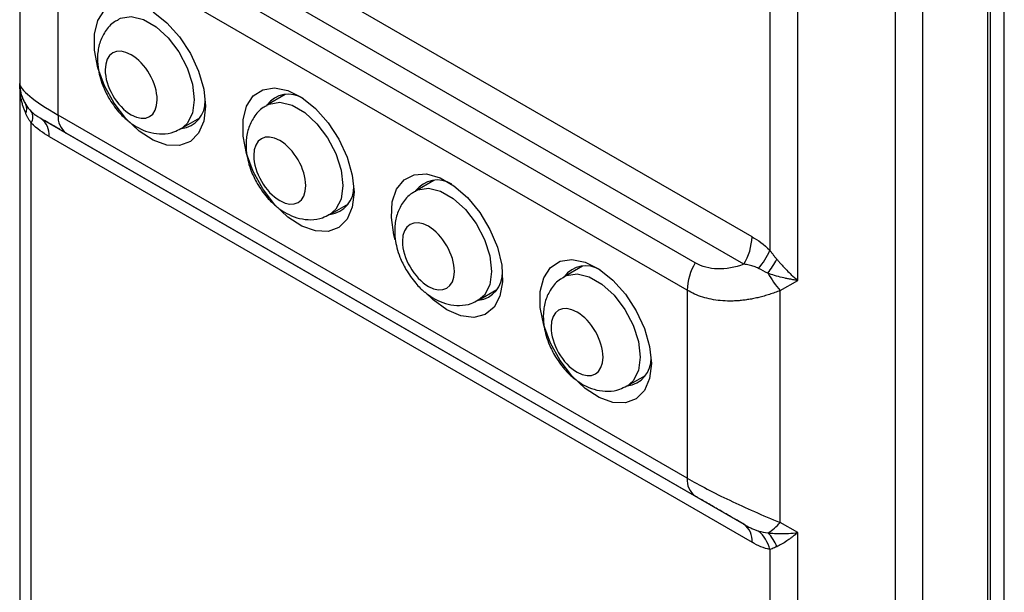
# Model space of a CAD drawing. Header units: millimetres. Extents: x 0 to 559, y 0 to 432.
# Tile 14 of 24: x 469 to 507, y 237 to 259. Entities that reach past the tile are written whole.
import ezdxf

# ---------------------------------------------------------------- set-up
doc = ezdxf.new("R2010")
doc.units = ezdxf.units.MM

msp = doc.modelspace()

# ---------------------------------------------------------------- linework, layer by layer
for p, q in [((506.512, 179.697), (506.512, 277.37)), ((505.875, 277.003), (505.875, 179.329)), ((505.992, 179.493), (505.992, 277.166)), ((497.587, 275.583), (497.587, 250.151)), ((503.415, 187.756), (503.415, 275.583)), ((498.648, 249.004), (498.648, 275.329)), ((502.355, 275.329), (502.355, 187.691)), ((496.909, 250.664), (470.152, 266.11)), ((469.035, 265.324), (469.035, 256.499)), ((496.598, 249.618), (469.842, 265.064)), ((494.751, 249.67), (470.81, 263.491)), ((494.441, 248.625), (470.499, 262.445)), ((470.499, 255.295), (470.499, 262.445)), ((469.035, 256.499), (469.035, 256.499)), ((469.035, 256.499), (469.035, 204.794)), ((479.145, 256.077), (478.442, 255.671)), ((494.441, 241.474), (470.499, 255.295)), ((469.474, 204.182), (469.474, 254.992)), ((469.842, 255.167), (496.598, 239.721)), ((475.185, 254.78), (475.888, 255.186)), ((470.152, 254.48), (496.909, 239.034)), ((494.751, 240.787), (470.81, 254.608)), ((484.802, 252.811), (484.099, 252.405)), ((480.841, 251.514), (481.545, 251.92)), ((490.459, 249.546), (489.755, 249.14)), ((497.976, 248.616), (498.648, 249.004)), ((486.498, 248.248), (487.202, 248.654)), ((494.441, 248.625), (494.441, 241.474)), ((497.976, 239.791), (497.976, 248.616)), ((492.155, 244.983), (492.859, 245.389)), ((498.648, 239.404), (497.976, 239.791)), ((498.648, 187.699), (498.648, 239.404)), ((497.587, 238.763), (497.587, 187.953))]:
    msp.add_line(p, q)
at = {"flags": 128}
for points in [[(476.106, 255.633), (476.039, 255.063), (475.844, 254.605), (475.531, 254.288), (475.121, 254.134), (474.64, 254.15), (474.118, 254.336), (473.587, 254.681), (473.081, 255.163), (472.633, 255.751), (472.269, 256.409), (472.012, 257.095), (471.88, 257.766), (471.88, 258.38), (472.012, 258.898), (472.269, 259.289)], [(472.781, 258.934), (472.873, 258.981), (473.28, 259.048), (473.743, 258.937), (474.226, 258.658), (474.69, 258.234), (475.096, 257.698), (475.412, 257.093), (475.613, 256.47), (475.682, 255.878), (475.613, 255.366), (475.412, 254.974), (475.182, 254.778)], [(474.118, 259.226), (474.64, 258.809), (475.121, 258.27), (475.531, 257.642), (475.844, 256.965), (476.039, 256.281), (476.106, 255.633)], [(481.763, 252.368), (481.696, 251.797), (481.5, 251.339), (481.188, 251.023), (480.778, 250.868), (480.297, 250.884), (479.775, 251.071), (479.244, 251.416), (478.738, 251.897), (478.289, 252.486), (477.925, 253.143), (477.669, 253.829), (477.537, 254.5), (477.537, 255.114), (477.669, 255.633), (477.925, 256.023), (478.289, 256.26), (478.738, 256.33), (479.244, 256.228), (479.775, 255.96), (480.297, 255.544), (480.778, 255.005), (481.188, 254.377), (481.5, 253.699), (481.696, 253.015), (481.763, 252.368)], [(478.438, 255.669), (478.53, 255.715), (478.937, 255.782), (479.4, 255.672), (479.883, 255.393), (480.347, 254.968), (480.753, 254.432), (481.069, 253.828), (481.27, 253.205), (481.339, 252.613), (481.27, 252.1), (481.069, 251.709), (480.839, 251.512)], [(483.33, 250.548), (483.281, 250.734), (483.181, 251.395), (483.215, 251.989), (483.379, 252.478), (483.664, 252.832), (484.052, 253.028), (484.517, 253.055), (485.033, 252.911), (485.564, 252.604), (486.079, 252.154), (486.545, 251.589), (486.933, 250.945), (487.218, 250.262), (487.382, 249.583), (487.416, 248.951), (487.316, 248.405), (487.089, 247.98), (486.751, 247.703), (486.32, 247.59), (485.826, 247.65), (485.298, 247.877), (485.298, 247.877)], [(484.095, 252.403), (484.187, 252.449), (484.593, 252.516), (485.057, 252.406), (485.54, 252.127), (486.003, 251.702), (486.41, 251.166), (486.726, 250.562), (486.927, 249.939), (486.995, 249.347), (486.927, 248.835), (486.726, 248.443), (486.495, 248.247)], [(493.077, 245.837), (493.01, 245.266), (492.814, 244.808), (492.502, 244.492), (492.092, 244.337), (491.611, 244.353), (491.088, 244.539), (490.558, 244.884), (490.052, 245.366), (489.603, 245.954), (489.239, 246.612), (488.983, 247.298), (488.851, 247.969), (488.851, 248.583), (488.983, 249.102), (489.239, 249.492), (489.603, 249.729), (490.052, 249.799), (490.558, 249.697), (491.088, 249.429), (491.611, 249.012), (492.092, 248.473), (492.502, 247.845), (492.814, 247.168), (493.01, 246.484), (493.077, 245.837)], [(489.751, 249.137), (489.844, 249.184), (490.25, 249.251), (490.714, 249.14), (491.197, 248.861), (491.66, 248.437), (492.067, 247.901), (492.383, 247.296), (492.584, 246.673), (492.652, 246.081), (492.584, 245.569), (492.383, 245.177), (492.152, 244.981)], [(485.298, 247.877), (484.771, 248.259), (484.462, 248.559)]]:
    msp.add_lwpolyline(points, dxfattribs=at)
for centre, radius, start, end in [((470.535, 256.499), 1.5, 180, 211.982), ((479.27, 255.067), 1.024, 57.0641, 143.6774), ((468.927, 255.536), 0.375, 333.4312, 26.5688), ((475.058, 255.814), 1.041, 277.1838, 2.0639), ((469.09, 255.217), 0.446, 329.6677, 29.6388), ((471.25, 255.221), 0.755, 174.3796, 234.302), ((469.401, 254.554), 0.755, 354.3796, 54.302), ((484.927, 251.801), 1.024, 57.0641, 143.6774), ((480.715, 252.548), 1.041, 277.1838, 2.0639), ((494.746, 250.738), 2.164, 328.8563, 358.0435), ((495.164, 251.181), 2.633, 319.1048, 336.9715), ((496.603, 248.551), 2.164, 148.8563, 178.0435), ((492.903, 252.574), 5.67, 324.4577, 330.7978), ((486.372, 249.283), 1.041, 277.1838, 2.0639), ((490.584, 248.535), 1.024, 57.0641, 143.6774), ((501.073, 251.254), 4.068, 209.0779, 220.429), ((492.029, 246.017), 1.041, 277.1838, 2.0639), ((495.192, 241.4), 0.755, 174.3796, 234.302), ((496.158, 239.108), 0.755, 354.3796, 54.302), ((496.622, 240.888), 1.743, 300.9294, 321.0009), ((496.338, 238.47), 1.283, 13.199, 50.4945), ((496.445, 238.342), 1.501, 20.3157, 44.4288)]:
    msp.add_arc(centre, radius, start, end)
for points, knots in [([(472.788, 258.919), (472.74, 258.896), (472.536, 258.8), (472.277, 258.49), (472.061, 258.044), (471.983, 257.575), (472.001, 257.149), (472.076, 256.768), (472.199, 256.375), (472.338, 256.108), (472.419, 255.954)], [0, 0, 0, 0, 0.0493483, 0.2091943, 0.3597046, 0.5114853, 0.6459017, 0.7459163, 0.8532581, 1, 1, 1, 1]), ([(474.268, 255.878), (474.268, 256.509), (473.824, 257.278), (472.731, 257.908), (472.288, 257.652), (472.288, 257.021)], [0, 0, 0, 0, 0.5, 0.5, 1, 1, 1, 1]), ([(472.288, 257.021), (472.288, 256.39), (472.731, 255.622), (473.824, 254.991), (474.268, 255.247), (474.268, 255.878)], [0, 0, 0, 0, 0.5, 0.5, 1, 1, 1, 1]), ([(469.035, 256.499), (469.035, 256.385), (469.165, 256.219), (469.666, 255.808), (470.037, 255.562), (470.499, 255.295)], [0, 0, 0, 0, 0.5, 0.5, 1, 1, 1, 1]), ([(469.035, 256.499), (469.036, 256.455), (469.038, 256.374), (469.053, 256.261), (469.071, 256.167), (469.104, 256.041), (469.159, 255.886), (469.23, 255.762), (469.263, 255.704)], [0, 0, 0, 0, 0.16003, 0.298363, 0.414997, 0.509934, 0.771315, 1, 1, 1, 1]), ([(469.263, 255.368), (469.246, 255.408), (469.212, 255.489), (469.167, 255.62), (469.126, 255.761), (469.085, 255.939), (469.045, 256.186), (469.039, 256.383), (469.035, 256.499)], [0, 0, 0, 0, 0.110297, 0.228748, 0.355386, 0.490235, 0.701755, 1, 1, 1, 1]), ([(472.419, 255.954), (472.538, 255.77), (472.704, 255.514), (473.006, 255.2), (473.28, 254.968), (473.634, 254.755), (474.032, 254.609), (474.465, 254.563), (474.867, 254.614), (475.083, 254.741), (475.17, 254.791)], [0, 0, 0, 0, 0.184521, 0.257299, 0.377609, 0.50101, 0.632837, 0.768381, 0.907408, 1, 1, 1, 1]), ([(478.445, 255.653), (478.397, 255.631), (478.193, 255.534), (477.934, 255.224), (477.718, 254.779), (477.64, 254.31), (477.658, 253.883), (477.733, 253.502), (477.856, 253.109), (477.995, 252.842), (478.075, 252.688)], [0, 0, 0, 0, 0.049348, 0.209194, 0.359705, 0.511485, 0.645902, 0.745916, 0.853258, 1, 1, 1, 1]), ([(469.474, 254.992), (469.454, 255.022), (469.414, 255.081), (469.359, 255.174), (469.308, 255.269), (469.278, 255.335), (469.263, 255.368)], [0, 0, 0, 0, 0.247612, 0.496723, 0.747473, 1, 1, 1, 1]), ([(469.477, 255.438), (469.496, 255.42), (469.535, 255.383), (469.593, 255.334), (469.653, 255.288), (469.714, 255.245), (469.778, 255.204), (469.82, 255.18), (469.842, 255.167)], [0, 0, 0, 0, 0.146039, 0.300029, 0.462342, 0.633141, 0.812413, 1, 1, 1, 1]), ([(470.81, 254.608), (470.775, 254.628), (470.704, 254.669), (470.604, 254.727), (470.51, 254.781), (470.42, 254.833), (470.336, 254.882), (470.257, 254.927), (470.151, 254.989), (470.03, 255.058), (469.913, 255.126), (469.866, 255.153), (469.842, 255.167)], [0, 0, 0, 0, 0.068082, 0.135981, 0.203946, 0.272231, 0.34108, 0.410736, 0.481432, 0.648909, 0.820933, 1, 1, 1, 1]), ([(479.924, 252.613), (479.924, 253.244), (479.481, 254.012), (478.388, 254.643), (477.944, 254.387), (477.944, 253.756)], [0, 0, 0, 0, 0.5, 0.5, 1, 1, 1, 1]), ([(477.944, 253.756), (477.944, 253.125), (478.388, 252.356), (479.481, 251.726), (479.924, 251.982), (479.924, 252.613)], [0, 0, 0, 0, 0.5, 0.5, 1, 1, 1, 1]), ([(478.075, 252.688), (478.195, 252.505), (478.361, 252.249), (478.663, 251.934), (478.936, 251.703), (479.291, 251.49), (479.689, 251.344), (480.122, 251.297), (480.524, 251.349), (480.74, 251.475), (480.827, 251.526)], [0, 0, 0, 0, 0.184521, 0.257299, 0.377609, 0.50101, 0.632837, 0.768381, 0.907408, 1, 1, 1, 1]), ([(484.102, 252.388), (484.054, 252.365), (483.849, 252.269), (483.591, 251.959), (483.375, 251.513), (483.297, 251.044), (483.315, 250.617), (483.389, 250.237), (483.513, 249.844), (483.652, 249.577), (483.732, 249.423)], [0, 0, 0, 0, 0.049348, 0.209194, 0.359705, 0.511485, 0.645902, 0.745916, 0.853258, 1, 1, 1, 1]), ([(485.581, 249.347), (485.581, 249.978), (485.138, 250.746), (484.045, 251.377), (483.601, 251.121), (483.601, 250.49)], [0, 0, 0, 0, 0.5, 0.5, 1, 1, 1, 1]), ([(483.601, 250.49), (483.601, 249.859), (484.045, 249.091), (485.138, 248.46), (485.581, 248.716), (485.581, 249.347)], [0, 0, 0, 0, 0.5, 0.5, 1, 1, 1, 1]), ([(497.587, 250.151), (497.608, 250.122), (497.65, 250.064), (497.716, 249.978), (497.783, 249.892), (497.83, 249.835), (497.853, 249.807)], [0, 0, 0, 0, 0.247612, 0.496723, 0.747473, 1, 1, 1, 1]), ([(496.598, 249.618), (496.251, 249.491), (495.913, 249.43), (495.288, 249.448), (495.001, 249.526), (494.751, 249.67)], [0, 0, 0, 0, 0.5, 0.5, 1, 1, 1, 1]), ([(497.154, 249.458), (497.128, 249.471), (497.073, 249.499), (496.988, 249.532), (496.897, 249.56), (496.801, 249.584), (496.701, 249.603), (496.633, 249.613), (496.598, 249.618)], [0, 0, 0, 0, 0.146039, 0.300029, 0.462342, 0.633141, 0.812413, 1, 1, 1, 1]), ([(497.853, 249.807), (497.881, 249.774), (497.938, 249.706), (498.03, 249.602), (498.129, 249.495), (498.255, 249.365), (498.428, 249.195), (498.566, 249.075), (498.648, 249.004)], [0, 0, 0, 0, 0.110297, 0.228748, 0.355386, 0.490235, 0.701755, 1, 1, 1, 1]), ([(483.732, 249.423), (483.852, 249.239), (484.018, 248.983), (484.32, 248.668), (484.593, 248.437), (484.948, 248.224), (485.345, 248.078), (485.779, 248.032), (486.18, 248.083), (486.397, 248.21), (486.484, 248.26)], [0, 0, 0, 0, 0.1845215, 0.2572989, 0.3776085, 0.50101, 0.6328371, 0.7683813, 0.9074085, 1, 1, 1, 1]), ([(498.648, 249.004), (498.586, 249.012), (498.47, 249.028), (498.31, 249.057), (498.176, 249.084), (497.996, 249.125), (497.776, 249.185), (497.6, 249.248), (497.517, 249.277)], [0, 0, 0, 0, 0.1600303, 0.2983627, 0.4149969, 0.5099343, 0.7713146, 1, 1, 1, 1]), ([(489.759, 249.122), (489.711, 249.099), (489.506, 249.003), (489.248, 248.693), (489.032, 248.247), (488.954, 247.779), (488.972, 247.352), (489.046, 246.971), (489.17, 246.578), (489.309, 246.311), (489.389, 246.157)], [0, 0, 0, 0, 0.0493483, 0.2091943, 0.3597046, 0.5114853, 0.6459017, 0.7459163, 0.8532581, 1, 1, 1, 1]), ([(497.976, 248.616), (497.908, 248.589), (497.773, 248.537), (497.571, 248.468), (497.372, 248.407), (497.175, 248.355), (496.981, 248.311), (496.79, 248.276), (496.602, 248.249), (496.419, 248.23), (496.239, 248.219), (495.999, 248.214), (495.703, 248.228), (495.358, 248.279), (495.031, 248.362), (494.722, 248.474), (494.534, 248.574), (494.441, 248.625)], [0, 0, 0, 0, 0.055383, 0.109851, 0.163421, 0.21611, 0.267938, 0.318924, 0.369088, 0.418452, 0.467039, 0.514871, 0.614541, 0.712627, 0.809385, 0.905084, 1, 1, 1, 1]), ([(491.238, 246.081), (491.238, 246.712), (490.795, 247.481), (489.702, 248.112), (489.258, 247.855), (489.258, 247.224)], [0, 0, 0, 0, 0.5, 0.5, 1, 1, 1, 1]), ([(489.258, 247.224), (489.258, 246.594), (489.702, 245.825), (490.795, 245.194), (491.238, 245.451), (491.238, 246.081)], [0, 0, 0, 0, 0.5, 0.5, 1, 1, 1, 1]), ([(489.389, 246.157), (489.508, 245.973), (489.675, 245.717), (489.976, 245.403), (490.25, 245.171), (490.605, 244.958), (491.002, 244.812), (491.436, 244.766), (491.837, 244.817), (492.054, 244.944), (492.14, 244.994)], [0, 0, 0, 0, 0.184521, 0.257299, 0.377609, 0.50101, 0.632837, 0.768381, 0.907408, 1, 1, 1, 1]), ([(494.441, 241.474), (494.903, 241.207), (495.458, 240.918), (496.667, 240.343), (497.321, 240.056), (497.976, 239.791)], [0, 0, 0, 0, 0.5, 0.5, 1, 1, 1, 1]), ([(496.598, 239.721), (496.541, 239.754), (496.426, 239.82), (496.255, 239.919), (496.088, 240.016), (495.922, 240.111), (495.76, 240.205), (495.576, 240.311), (495.371, 240.429), (495.152, 240.556), (494.943, 240.676), (494.815, 240.75), (494.751, 240.787)], [0, 0, 0, 0, 0.090509, 0.178999, 0.265757, 0.351087, 0.435307, 0.51875, 0.641644, 0.761945, 0.88095, 1, 1, 1, 1]), ([(496.598, 239.721), (496.65, 239.691), (496.75, 239.635), (496.895, 239.561), (497.03, 239.5), (497.114, 239.473), (497.154, 239.46)], [0, 0, 0, 0, 0.278316, 0.537717, 0.778038, 1, 1, 1, 1]), ([(497.517, 239.393), (497.557, 239.388), (497.638, 239.379), (497.769, 239.369), (497.91, 239.363), (498.088, 239.362), (498.335, 239.37), (498.532, 239.391), (498.648, 239.404)], [0, 0, 0, 0, 0.110295, 0.228746, 0.355384, 0.490235, 0.701731, 1, 1, 1, 1]), ([(498.648, 239.404), (498.604, 239.367), (498.523, 239.3), (498.41, 239.214), (498.316, 239.144), (498.19, 239.056), (498.035, 238.957), (497.911, 238.893), (497.853, 238.863)], [0, 0, 0, 0, 0.160013, 0.298339, 0.414979, 0.509934, 0.771312, 1, 1, 1, 1]), ([(497.853, 238.863), (497.822, 238.849), (497.76, 238.82), (497.671, 238.787), (497.615, 238.771), (497.587, 238.763)], [0, 0, 0, 0, 0.336303, 0.669526, 1, 1, 1, 1])]:
    msp.add_open_spline(points, degree=3, knots=knots)
for points in [[(469.263, 255.704), (469.324, 255.606), (469.397, 255.516), (469.477, 255.438)], [(470.152, 254.48), (469.927, 254.61), (469.697, 254.77), (469.474, 254.992)], [(496.909, 250.664), (497.134, 250.534), (497.364, 250.373), (497.587, 250.151)], [(497.517, 249.277), (497.386, 249.335), (497.264, 249.397), (497.154, 249.458)], [(497.154, 239.46), (497.264, 239.429), (497.386, 239.406), (497.517, 239.393)], [(497.587, 238.763), (497.365, 238.799), (497.136, 238.903), (496.909, 239.034)]]:
    msp.add_open_spline(points, degree=3)

doc.saveas('drawing.dxf')
